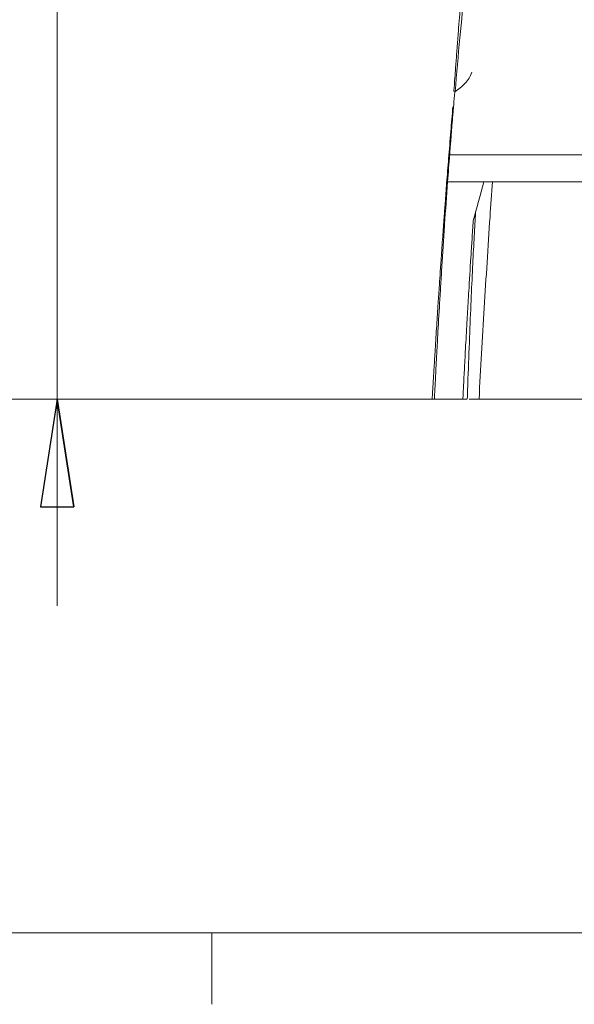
# Model space of a CAD drawing. Header units: millimetres. Extents: x -138 to 130, y -97 to 99.
# Tile 2 of 31: x -108 to -91, y -97 to -67. Entities that reach past the tile are written whole.
import ezdxf

# ---------------------------------------------------------------- set-up
doc = ezdxf.new("R2010")
doc.units = ezdxf.units.MM
doc.header["$MEASUREMENT"] = 0
doc.layers.add('layer 1', color=7, linetype='Continuous')

msp = doc.modelspace()

# ---------------------------------------------------------------- linework, layer by layer
at = {"layer": 'layer 1', "lineweight": 15}
for points, knots in [([(-92.234, -52.2157), (-92.2615, -52.2746), (-92.2889, -52.3334), (-92.3166, -52.3959), (-92.3166, -52.3959), (-92.3666, -52.5089), (-92.4173, -52.6338), (-92.468, -52.7643), (-92.468, -52.7643), (-92.5145, -52.8838), (-92.561, -53.0081), (-92.6073, -53.1381), (-92.6073, -53.1381), (-92.6504, -53.2589), (-92.6933, -53.3848), (-92.7355, -53.514), (-92.7355, -53.514), (-92.7756, -53.6365), (-92.8151, -53.762), (-92.8535, -53.8888), (-92.8535, -53.8888), (-92.8909, -54.0121), (-92.9272, -54.1366), (-92.9621, -54.2598), (-92.9621, -54.2598), (-92.997, -54.3834), (-93.0304, -54.5057), (-93.0619, -54.6246), (-93.0619, -54.6246), (-93.0945, -54.7477), (-93.125, -54.867), (-93.1535, -54.981), (-93.1535, -54.981), (-93.2139, -55.2225), (-93.265, -55.4401), (-93.3166, -55.6702), (-93.3166, -55.6702), (-93.3649, -55.8855), (-93.4137, -56.1118), (-93.4615, -56.344), (-93.4615, -56.344), (-93.505, -56.5551), (-93.5478, -56.7711), (-93.5902, -56.9937), (-93.5902, -56.9937), (-93.6283, -57.1939), (-93.6662, -57.3994), (-93.7036, -57.6092), (-93.7036, -57.6092), (-93.7372, -57.7977), (-93.7704, -57.9897), (-93.8028, -58.1823), (-93.8028, -58.1823), (-93.8323, -58.3581), (-93.8612, -58.5345), (-93.8887, -58.7063), (-93.8887, -58.7063), (-93.9198, -58.9006), (-93.9491, -59.089), (-93.9755, -59.2625), (-93.9755, -59.2625), (-94.0018, -59.4354), (-94.0253, -59.5934), (-94.0493, -59.7592), (-94.0493, -59.7592), (-94.0732, -59.9241), (-94.0976, -60.0967), (-94.1218, -60.2719), (-94.1218, -60.2719), (-94.1459, -60.4471), (-94.1698, -60.6249), (-94.1935, -60.8059), (-94.1935, -60.8059), (-94.2174, -60.9881), (-94.2411, -61.1736), (-94.2645, -61.3614), (-94.2645, -61.3614), (-94.3042, -61.6802), (-94.3431, -62.0059), (-94.3809, -62.3356), (-94.3809, -62.3356), (-94.42, -62.677), (-94.458, -63.0227), (-94.4947, -63.3711), (-94.4947, -63.3711), (-94.5329, -63.7337), (-94.5698, -64.0991), (-94.6051, -64.4632), (-94.6051, -64.4632), (-94.6391, -64.8145), (-94.6716, -65.1644), (-94.7026, -65.5098), (-94.7026, -65.5098), (-94.7316, -65.8339), (-94.7592, -66.154), (-94.7853, -66.4666), (-94.7853, -66.4666), (-94.81, -66.7614), (-94.8333, -67.0497), (-94.8551, -67.3274), (-94.8551, -67.3274), (-94.869, -67.5049), (-94.8824, -67.6781), (-94.8951, -67.8458), (-94.8951, -67.8458), (-94.9075, -68.0086), (-94.9192, -68.1663), (-94.9304, -68.3186), (-94.9304, -68.3186), (-94.9415, -68.4703), (-94.9521, -68.6167), (-94.9614, -68.7469), (-94.9614, -68.7469), (-94.9729, -68.9078), (-94.9825, -69.0441), (-94.9896, -69.1482), (-94.9896, -69.1482), (-94.9904, -69.1589), (-94.9911, -69.1693), (-94.9918, -69.1797)], [0, 0, 0, 0, 0.0322581, 0.0322581, 0.0322581, 0.0322581, 0.0645161, 0.0645161, 0.0645161, 0.0645161, 0.0967742, 0.0967742, 0.0967742, 0.0967742, 0.1290323, 0.1290323, 0.1290323, 0.1290323, 0.1612903, 0.1612903, 0.1612903, 0.1612903, 0.1935484, 0.1935484, 0.1935484, 0.1935484, 0.2258065, 0.2258065, 0.2258065, 0.2258065, 0.2580645, 0.2580645, 0.2580645, 0.2580645, 0.2903226, 0.2903226, 0.2903226, 0.2903226, 0.3225806, 0.3225806, 0.3225806, 0.3225806, 0.3548387, 0.3548387, 0.3548387, 0.3548387, 0.3870968, 0.3870968, 0.3870968, 0.3870968, 0.4193548, 0.4193548, 0.4193548, 0.4193548, 0.4516129, 0.4516129, 0.4516129, 0.4516129, 0.483871, 0.483871, 0.483871, 0.483871, 0.516129, 0.516129, 0.516129, 0.516129, 0.5483871, 0.5483871, 0.5483871, 0.5483871, 0.5806452, 0.5806452, 0.5806452, 0.5806452, 0.6129032, 0.6129032, 0.6129032, 0.6129032, 0.6451613, 0.6451613, 0.6451613, 0.6451613, 0.6774194, 0.6774194, 0.6774194, 0.6774194, 0.7096774, 0.7096774, 0.7096774, 0.7096774, 0.7419355, 0.7419355, 0.7419355, 0.7419355, 0.7741935, 0.7741935, 0.7741935, 0.7741935, 0.8064516, 0.8064516, 0.8064516, 0.8064516, 0.8387097, 0.8387097, 0.8387097, 0.8387097, 0.8709677, 0.8709677, 0.8709677, 0.8709677, 0.9032258, 0.9032258, 0.9032258, 0.9032258, 0.9354839, 0.9354839, 0.9354839, 0.9354839, 1, 1, 1, 1]), ([(-94.9534, -69.1777), (-94.9073, -68.629), (-94.8613, -68.0804), (-94.81, -67.5322), (-94.81, -67.5322), (-94.7132, -66.4967), (-94.5977, -65.4629), (-94.4691, -64.4306), (-94.4691, -64.4306), (-94.3405, -63.3974), (-94.1989, -62.3658), (-94.0334, -61.3377), (-94.0334, -61.3377), (-93.9502, -60.8206), (-93.8609, -60.3043), (-93.7633, -59.7897), (-93.7633, -59.7897), (-93.6656, -59.2746), (-93.5596, -58.7612), (-93.4446, -58.2494), (-93.4446, -58.2494), (-93.329, -57.7349), (-93.2045, -57.222), (-93.0559, -56.7164), (-93.0559, -56.7164), (-92.9066, -56.2087), (-92.733, -55.7082), (-92.5595, -55.2077)], [0, 0, 0, 0, 0.125, 0.125, 0.125, 0.125, 0.25, 0.25, 0.25, 0.25, 0.375, 0.375, 0.375, 0.375, 0.5, 0.5, 0.5, 0.5, 0.625, 0.625, 0.625, 0.625, 0.75, 0.75, 0.75, 0.75, 1, 1, 1, 1]), ([(-94.9636, -69.186), (-94.8522, -69.1105), (-94.7464, -69.0279), (-94.6534, -68.9305), (-94.6534, -68.9305), (-94.6069, -68.8818), (-94.5644, -68.8301), (-94.5283, -68.7736), (-94.5283, -68.7736), (-94.4922, -68.7172), (-94.4625, -68.6557), (-94.4446, -68.5903)], [0, 0, 0, 0, 0.25, 0.25, 0.25, 0.25, 0.5, 0.5, 0.5, 0.5, 1, 1, 1, 1]), ([(-95.1226, -71.1199), (-95.1226, -71.1199), (-95.1191, -71.0749), (-95.1121, -70.9846), (-95.1121, -70.9846), (-95.1086, -70.9394), (-95.1042, -70.8832), (-95.099, -70.8173), (-95.099, -70.8173), (-95.0938, -70.7513), (-95.0878, -70.6754), (-95.0809, -70.589), (-95.0809, -70.589), (-95.0774, -70.5458), (-95.0737, -70.4998), (-95.0699, -70.4521), (-95.0699, -70.4521), (-95.066, -70.4043), (-95.062, -70.3545), (-95.0578, -70.3028), (-95.0578, -70.3028), (-95.0494, -70.1994), (-95.0403, -70.0883), (-95.0304, -69.9693), (-95.0304, -69.9693), (-95.0254, -69.9097), (-95.0202, -69.8479), (-95.0149, -69.785), (-95.0149, -69.785), (-95.0097, -69.722), (-95.0042, -69.6578), (-94.9987, -69.5924), (-94.9987, -69.5924), (-94.9875, -69.4617), (-94.9758, -69.3263), (-94.9636, -69.186)], [0, 0, 0, 0, 0.1, 0.1, 0.1, 0.1, 0.2, 0.2, 0.2, 0.2, 0.3, 0.3, 0.3, 0.3, 0.4, 0.4, 0.4, 0.4, 0.5, 0.5, 0.5, 0.5, 0.6, 0.6, 0.6, 0.6, 0.7, 0.7, 0.7, 0.7, 0.8, 0.8, 0.8, 0.8, 1, 1, 1, 1]), ([(-95.0235, -69.6454), (-95.0452, -69.9003), (-95.0669, -70.1553), (-95.088, -70.4101), (-95.088, -70.4101), (-95.1108, -70.684), (-95.1329, -70.9579), (-95.1547, -71.2314), (-95.1547, -71.2314), (-95.175, -71.4868), (-95.195, -71.7418), (-95.2146, -71.9967), (-95.2146, -71.9967), (-95.2302, -72.1991), (-95.2456, -72.4013), (-95.2607, -72.6029), (-95.2607, -72.6029), (-95.2715, -72.7483), (-95.2823, -72.8933), (-95.2929, -73.0383), (-95.2929, -73.0383), (-95.3077, -73.2397), (-95.3223, -73.441), (-95.3367, -73.6422), (-95.3367, -73.6422), (-95.3523, -73.8611), (-95.3678, -74.08), (-95.383, -74.2986), (-95.383, -74.2986), (-95.3947, -74.4677), (-95.4063, -74.6366), (-95.4178, -74.805), (-95.4178, -74.805), (-95.4269, -74.9392), (-95.4359, -75.0731), (-95.4449, -75.2068), (-95.4449, -75.2068), (-95.457, -75.3884), (-95.469, -75.5696), (-95.4808, -75.7508), (-95.4808, -75.7508), (-95.4962, -75.9859), (-95.5113, -76.221), (-95.5263, -76.4559), (-95.5263, -76.4559), (-95.5417, -76.6984), (-95.5569, -76.9407), (-95.5718, -77.1819), (-95.5718, -77.1819), (-95.5828, -77.3589), (-95.5936, -77.5353), (-95.6043, -77.7118), (-95.6043, -77.7118), (-95.6135, -77.8635), (-95.6227, -78.0153), (-95.6318, -78.1675), (-95.6318, -78.1675), (-95.636, -78.2383), (-95.6403, -78.3092), (-95.6445, -78.3801), (-95.6445, -78.3801), (-95.6492, -78.46), (-95.654, -78.5398), (-95.6587, -78.6197)], [0, 0, 0, 0, 0.0588235, 0.0588235, 0.0588235, 0.0588235, 0.1176471, 0.1176471, 0.1176471, 0.1176471, 0.1764706, 0.1764706, 0.1764706, 0.1764706, 0.2352941, 0.2352941, 0.2352941, 0.2352941, 0.2941176, 0.2941176, 0.2941176, 0.2941176, 0.3529412, 0.3529412, 0.3529412, 0.3529412, 0.4117647, 0.4117647, 0.4117647, 0.4117647, 0.4705882, 0.4705882, 0.4705882, 0.4705882, 0.5294118, 0.5294118, 0.5294118, 0.5294118, 0.5882353, 0.5882353, 0.5882353, 0.5882353, 0.6470588, 0.6470588, 0.6470588, 0.6470588, 0.7058824, 0.7058824, 0.7058824, 0.7058824, 0.7647059, 0.7647059, 0.7647059, 0.7647059, 0.8235294, 0.8235294, 0.8235294, 0.8235294, 0.8823529, 0.8823529, 0.8823529, 0.8823529, 1, 1, 1, 1]), ([(-95.591, -78.6199), (-95.591, -78.6199), (-95.5889, -78.5767), (-95.5845, -78.4919), (-95.5845, -78.4919), (-95.5824, -78.4496), (-95.5797, -78.3968), (-95.5765, -78.3333), (-95.5765, -78.3333), (-95.5732, -78.2698), (-95.5694, -78.1952), (-95.565, -78.1115), (-95.565, -78.1115), (-95.5564, -77.9441), (-95.5456, -77.7393), (-95.5327, -77.4973), (-95.5327, -77.4973), (-95.5262, -77.3763), (-95.5192, -77.2455), (-95.5116, -77.1061), (-95.5116, -77.1061), (-95.5039, -76.9667), (-95.4958, -76.82), (-95.4873, -76.6663), (-95.4873, -76.6663), (-95.4701, -76.3588), (-95.4509, -76.0234), (-95.4294, -75.6592), (-95.4294, -75.6592), (-95.424, -75.5682), (-95.4184, -75.4751), (-95.4128, -75.381), (-95.4128, -75.381), (-95.4072, -75.287), (-95.4014, -75.1919), (-95.3956, -75.0958), (-95.3956, -75.0958), (-95.3838, -74.9036), (-95.3717, -74.7073), (-95.359, -74.507), (-95.359, -74.507), (-95.3464, -74.3067), (-95.3333, -74.1024), (-95.3197, -73.8941), (-95.3197, -73.8941), (-95.3061, -73.6858), (-95.2919, -73.4724), (-95.2773, -73.2574), (-95.2773, -73.2574), (-95.2482, -72.8274), (-95.2176, -72.3927), (-95.1853, -71.9533)], [0, 0, 0, 0, 0.0714286, 0.0714286, 0.0714286, 0.0714286, 0.1428571, 0.1428571, 0.1428571, 0.1428571, 0.2142857, 0.2142857, 0.2142857, 0.2142857, 0.2857143, 0.2857143, 0.2857143, 0.2857143, 0.3571429, 0.3571429, 0.3571429, 0.3571429, 0.4285714, 0.4285714, 0.4285714, 0.4285714, 0.5, 0.5, 0.5, 0.5, 0.5714286, 0.5714286, 0.5714286, 0.5714286, 0.6428571, 0.6428571, 0.6428571, 0.6428571, 0.7142857, 0.7142857, 0.7142857, 0.7142857, 0.7857143, 0.7857143, 0.7857143, 0.7857143, 0.8571429, 0.8571429, 0.8571429, 0.8571429, 1, 1, 1, 1]), ([(-94.5806, -78.6203), (-94.5738, -78.4119), (-94.567, -78.2036), (-94.5599, -77.9974), (-94.5599, -77.9974), (-94.5451, -77.5669), (-94.5291, -77.1458), (-94.5125, -76.7297), (-94.5125, -76.7297), (-94.4972, -76.345), (-94.4814, -75.9645), (-94.4649, -75.5901), (-94.4649, -75.5901), (-94.4499, -75.2489), (-94.4344, -74.9127), (-94.4184, -74.5835), (-94.4184, -74.5835), (-94.404, -74.288), (-94.3893, -73.9981), (-94.3744, -73.7117), (-94.3744, -73.7117), (-94.3612, -73.4593), (-94.3477, -73.2095), (-94.3342, -72.975), (-94.3342, -72.975), (-94.3328, -72.9512), (-94.3315, -72.9275), (-94.3301, -72.9038)], [0, 0, 0, 0, 0.125, 0.125, 0.125, 0.125, 0.25, 0.25, 0.25, 0.25, 0.375, 0.375, 0.375, 0.375, 0.5, 0.5, 0.5, 0.5, 0.625, 0.625, 0.625, 0.625, 0.75, 0.75, 0.75, 0.75, 1, 1, 1, 1]), ([(-94.7174, -78.6199), (-94.7174, -78.6199), (-94.7157, -78.586), (-94.7123, -78.5195), (-94.7123, -78.5195), (-94.7107, -78.4862), (-94.7086, -78.4448), (-94.7061, -78.3951), (-94.7061, -78.3951), (-94.7036, -78.3454), (-94.7006, -78.2872), (-94.6972, -78.2209), (-94.6972, -78.2209), (-94.6905, -78.0882), (-94.6821, -77.9256), (-94.6721, -77.7342), (-94.6721, -77.7342), (-94.6671, -77.6385), (-94.6617, -77.5355), (-94.6558, -77.4251), (-94.6558, -77.4251), (-94.6499, -77.3148), (-94.6436, -77.1965), (-94.6368, -77.0721), (-94.6368, -77.0721), (-94.6233, -76.8232), (-94.6083, -76.5517), (-94.5916, -76.2584), (-94.5916, -76.2584), (-94.5833, -76.1117), (-94.5746, -75.9595), (-94.5654, -75.8017), (-94.5654, -75.8017), (-94.5561, -75.6439), (-94.5464, -75.4796), (-94.5364, -75.3122), (-94.5364, -75.3122), (-94.5163, -74.9774), (-94.4949, -74.6298), (-94.4719, -74.2697), (-94.4719, -74.2697), (-94.4604, -74.0896), (-94.4486, -73.9064), (-94.4363, -73.72), (-94.4363, -73.72), (-94.424, -73.5336), (-94.4113, -73.3436), (-94.3982, -73.1522)], [0, 0, 0, 0, 0.0769231, 0.0769231, 0.0769231, 0.0769231, 0.1538462, 0.1538462, 0.1538462, 0.1538462, 0.2307692, 0.2307692, 0.2307692, 0.2307692, 0.3076923, 0.3076923, 0.3076923, 0.3076923, 0.3846154, 0.3846154, 0.3846154, 0.3846154, 0.4615385, 0.4615385, 0.4615385, 0.4615385, 0.5384615, 0.5384615, 0.5384615, 0.5384615, 0.6153846, 0.6153846, 0.6153846, 0.6153846, 0.6923077, 0.6923077, 0.6923077, 0.6923077, 0.7692308, 0.7692308, 0.7692308, 0.7692308, 0.8461538, 0.8461538, 0.8461538, 0.8461538, 1, 1, 1, 1]), ([(-95.6546, -78.6199), (-95.6566, -78.6199), (-95.6586, -78.6199), (-95.657, -78.6199), (-95.657, -78.6199), (-95.6545, -78.6199), (-95.6428, -78.6199), (-95.6326, -78.6199), (-95.6326, -78.6199), (-95.5898, -78.6199), (-95.5723, -78.6199), (-95.5536, -78.6199), (-95.5536, -78.6199), (-95.5162, -78.6199), (-95.4737, -78.6199), (-95.46, -78.6199), (-95.46, -78.6199), (-95.4502, -78.6199), (-95.4552, -78.6199), (-95.4602, -78.6199)], [0, 0, 0, 0, 0.1666667, 0.1666667, 0.1666667, 0.1666667, 0.3333333, 0.3333333, 0.3333333, 0.3333333, 0.5, 0.5, 0.5, 0.5, 0.6666667, 0.6666667, 0.6666667, 0.6666667, 1, 1, 1, 1]), ([(-94.5914, -78.6199), (-94.5912, -78.6199), (-94.591, -78.6199), (-94.6023, -78.6199), (-94.6023, -78.6199), (-94.6206, -78.6199), (-94.669, -78.6199), (-94.7174, -78.6199)], [0, 0, 0, 0, 0.3333333, 0.3333333, 0.3333333, 0.3333333, 1, 1, 1, 1]), ([(-61.6545, -78.6199), (-64.2957, -78.6199), (-66.9814, -78.6199), (-69.7144, -78.6199), (-69.7144, -78.6199), (-70.3977, -78.6199), (-71.0841, -78.6199), (-71.7707, -78.6199), (-71.7707, -78.6199), (-72.4572, -78.6199), (-73.1445, -78.6199), (-73.8326, -78.6199), (-73.8326, -78.6199), (-75.2087, -78.6199), (-76.588, -78.6199), (-77.9705, -78.6199), (-77.9705, -78.6199), (-78.6617, -78.6199), (-79.3548, -78.6199), (-80.0453, -78.6199), (-80.0453, -78.6199), (-80.7358, -78.6199), (-81.4241, -78.6199), (-82.11, -78.6199), (-82.11, -78.6199), (-83.482, -78.6199), (-84.845, -78.6199), (-86.1993, -78.6199), (-86.1993, -78.6199), (-88.9079, -78.6199), (-91.5817, -78.6199), (-94.2218, -78.6199)], [0, 0, 0, 0, 0.1111111, 0.1111111, 0.1111111, 0.1111111, 0.2222222, 0.2222222, 0.2222222, 0.2222222, 0.3333333, 0.3333333, 0.3333333, 0.3333333, 0.4444444, 0.4444444, 0.4444444, 0.4444444, 0.5555556, 0.5555556, 0.5555556, 0.5555556, 0.6666667, 0.6666667, 0.6666667, 0.6666667, 0.7777778, 0.7777778, 0.7777778, 0.7777778, 1, 1, 1, 1])]:
    msp.add_open_spline(points, degree=3, knots=knots, dxfattribs=at)
at = {"layer": 'layer 1', "lineweight": 9}
for points in [[(-107.1633, -66.2866), (-107.1633, -66.2866), (-107.1633, -78.6199), (-107.1633, -78.6199)], [(-95.2218, -78.6199), (-95.2218, -78.6199), (-115.8371, -78.6199), (-115.8371, -78.6199)], [(-95.2218, -78.6199), (-95.2218, -78.6199), (-108.1633, -78.6199), (-108.1633, -78.6199)], [(-107.1633, -78.6199), (-107.1633, -78.6199), (-107.1633, -84.9699), (-107.1633, -84.9699)], [(126.5, -95), (126.5, -95), (-133.5, -95), (-133.5, -95)], [(-102.4174, -95), (-102.4174, -95), (-102.4174, -97.1952), (-102.4174, -97.1952)]]:
    msp.add_open_spline(points, degree=3, dxfattribs=at)
at = {"layer": 'layer 1', "lineweight": 15}
for points in [[(-95.1226, -71.1199), (-95.144, -71.397), (-95.1649, -71.6748), (-95.1853, -71.9533)], [(-60.7539, -71.1199), (-60.7539, -71.1199), (-95.1226, -71.1199), (-95.1226, -71.1199)], [(-95.1853, -71.9533), (-95.1853, -71.9533), (-94.0694, -71.9533), (-94.0694, -71.9533)], [(-94.3982, -73.1522), (-94.2913, -72.7585), (-94.1818, -72.3589), (-94.0694, -71.9533)], [(-94.0694, -71.9533), (-94.0694, -71.9533), (-90.8048, -71.9533), (-90.8048, -71.9533)], [(-94.7174, -78.6199), (-94.7174, -78.6199), (-95.591, -78.6199), (-95.591, -78.6199)], [(-94.2218, -78.6199), (-94.2218, -78.6199), (-94.5275, -78.6199), (-94.5275, -78.6199)]]:
    msp.add_open_spline(points, degree=3, dxfattribs=at)
at = {"layer": 'layer 1', "color": 8, "lineweight": 15}
msp.add_open_spline([(-93.8098, -71.9533), (-93.835, -72.3118), (-93.8603, -72.6703), (-93.8846, -73.0291), (-93.8846, -73.0291), (-93.9477, -73.9578), (-94.0047, -74.8888), (-94.0599, -75.8202), (-94.0599, -75.8202), (-94.1151, -76.7532), (-94.1685, -77.6866), (-94.2218, -78.6199)], degree=3, knots=[0, 0, 0, 0, 0.25, 0.25, 0.25, 0.25, 0.5, 0.5, 0.5, 0.5, 1, 1, 1, 1], dxfattribs=at)
at = {"layer": 'layer 1'}
for points, knots in [([(-106.6553, -81.9219), (-106.6553, -81.9219), (-107.6713, -81.9219), (-107.6713, -81.9219), (-107.6713, -81.9219), (-107.6713, -81.9219), (-107.1633, -78.6199), (-107.1633, -78.6199), (-107.1633, -78.6199), (-106.6553, -81.9219), (-106.6553, -81.9219)], [0, 0, 0, 0, 0.3333333, 0.3333333, 0.3333333, 0.3333333, 1, 1, 1, 4.3408484, 4.3408484, 4.3408484, 4.3408484]), ([(-107.1633, -78.6199), (-107.1633, -78.6199), (-106.6553, -81.9219), (-106.6553, -81.9219), (-106.6553, -81.9219), (-106.6553, -81.9219), (-107.1633, -78.6199), (-107.1633, -78.6199)], [0, 0, 0, 0, 0.3333333, 0.3333333, 0.3333333, 0.3333333, 1, 1, 1, 1])]:
    msp.add_open_spline(points, degree=3, knots=knots, dxfattribs=at)
at = {"layer": 'layer 1', "lineweight": 9}
for points, knots in [([(-106.6553, -81.9219), (-106.6553, -81.9219), (-107.6713, -81.9219), (-107.6713, -81.9219), (-107.6713, -81.9219), (-107.6713, -81.9219), (-107.1633, -78.6199), (-107.1633, -78.6199)], [0, 0, 0, 0, 0.3333333, 0.3333333, 0.3333333, 0.3333333, 1, 1, 1, 1]), ([(-107.1633, -78.6199), (-107.1633, -78.6199), (-106.6553, -81.9219), (-106.6553, -81.9219), (-106.6553, -81.9219), (-107.1633, -78.6199), (-107.1633, -78.6199)], [0, 0, 0, 0, 1, 1, 1, 4.3408484, 4.3408484, 4.3408484, 4.3408484])]:
    msp.add_open_spline(points, degree=3, knots=knots, dxfattribs=at)

doc.saveas('drawing.dxf')
